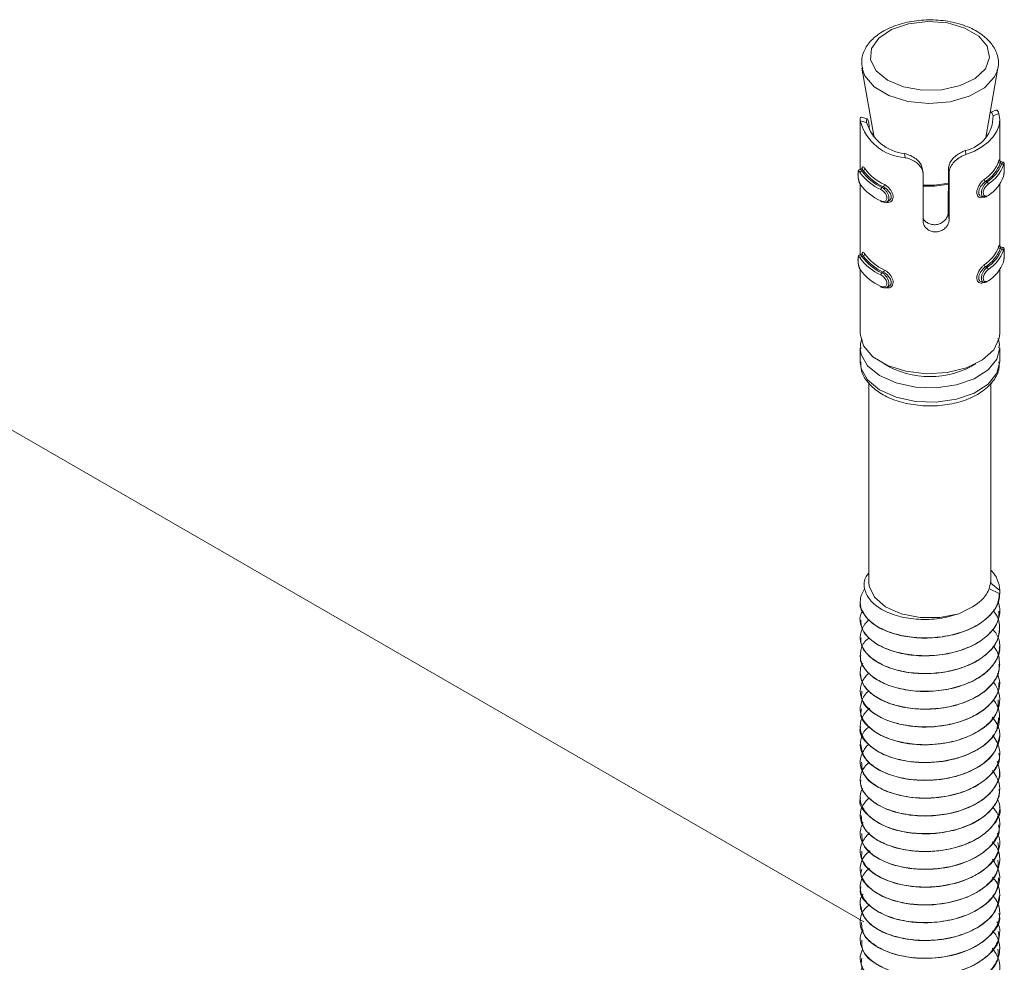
# Model space of a CAD drawing. Header units: millimetres. Extents: x -268 to 358, y -1428 to -19.
# Tile 10 of 34: x -26 to 31, y -895 to -841. Entities that reach past the tile are written whole.
import ezdxf

# ---------------------------------------------------------------- set-up
doc = ezdxf.new("R2010")
doc.units = ezdxf.units.MM

msp = doc.modelspace()

# ---------------------------------------------------------------- linework, layer by layer
at = {"color": 7, "linetype": 'Continuous', "lineweight": 15}
for p, q in [((22.648, -843.879), (23.349, -847.867)), ((29.743, -847.867), (30.444, -843.879)), ((30.444, -843.879), (30.414, -844.013)), ((30.319, -846.298), (30.001, -846.427)), ((22.546, -846.795), (22.546, -849.689)), ((22.945, -846.791), (22.592, -846.696)), ((30.546, -849.196), (30.546, -846.859)), ((23.081, -847.452), (23.062, -847.221)), ((23.296, -847.808), (23.296, -847.565)), ((29.774, -847.689), (29.77, -847.748)), ((22.628, -849.655), (22.519, -849.7)), ((26.15, -849.91), (26.105, -849.622)), ((27.585, -852.195), (27.607, -849.644)), ((30.721, -849.271), (30.603, -849.239)), ((26.152, -852.663), (26.152, -849.973)), ((27.646, -849.895), (27.646, -852.585)), ((22.546, -850.544), (22.546, -854.588)), ((30.546, -854.095), (30.546, -850.545)), ((29.504, -851.253), (29.623, -851.284)), ((29.657, -851.238), (29.656, -851.25)), ((24.047, -851.57), (24.156, -851.526)), ((30.721, -854.17), (30.603, -854.138)), ((22.628, -854.554), (22.519, -854.599)), ((22.546, -855.443), (22.546, -859.107)), ((30.546, -859.107), (30.546, -855.444)), ((24.047, -856.469), (24.156, -856.425)), ((29.504, -856.152), (29.623, -856.184)), ((29.657, -856.137), (29.656, -856.149)), ((22.75, -892.845), (-36.572, -858.599)), ((22.546, -859.923), (22.546, -860.74)), ((22.547, -859.981), (22.546, -859.923)), ((30.546, -860.74), (30.546, -859.923)), ((23.046, -861.959), (23.046, -873.396)), ((30.046, -873.396), (30.046, -861.935)), ((30.046, -873.426), (30.046, -873.254)), ((30.546, -873.839), (30.046, -873.426)), ((30.546, -874.035), (29.918, -873.734)), ((30.546, -873.999), (30.546, -873.804)), ((30.546, -874.035), (30.546, -873.839)), ((30.546, -874.007), (30.546, -873.999)), ((22.546, -874.509), (22.546, -874.517)), ((30.546, -875.027), (30.546, -875.019)), ((22.546, -875.529), (22.546, -875.538)), ((30.546, -876.048), (30.546, -876.04)), ((22.546, -876.55), (22.546, -876.558)), ((30.546, -877.069), (30.546, -877.06)), ((22.546, -877.571), (22.546, -877.579)), ((30.546, -878.089), (30.546, -878.081)), ((22.546, -878.592), (22.546, -878.6)), ((30.546, -879.11), (30.546, -879.102)), ((22.546, -879.612), (22.546, -879.62)), ((30.546, -880.13), (30.546, -880.122)), ((22.546, -880.633), (22.546, -880.641)), ((30.546, -881.151), (30.546, -881.143)), ((22.546, -881.654), (22.546, -881.662)), ((30.546, -882.172), (30.546, -882.164)), ((22.546, -882.674), (22.546, -882.683)), ((30.546, -883.193), (30.546, -883.184)), ((22.546, -883.695), (22.546, -883.703)), ((30.546, -884.214), (30.546, -884.205)), ((22.546, -884.716), (22.546, -884.723)), ((30.546, -885.234), (30.546, -885.226)), ((22.546, -885.736), (22.546, -885.745)), ((30.546, -886.255), (30.546, -886.247)), ((22.546, -886.757), (22.546, -886.765)), ((30.546, -887.275), (30.546, -887.267)), ((22.546, -887.777), (22.546, -887.785)), ((30.546, -888.296), (30.546, -888.288)), ((22.546, -888.798), (22.546, -888.806)), ((22.546, -889.819), (22.546, -889.827)), ((30.546, -889.316), (30.546, -889.309)), ((30.546, -890.337), (30.546, -890.329)), ((22.546, -890.839), (22.546, -890.848)), ((30.546, -891.358), (30.546, -891.35)), ((22.546, -891.86), (22.546, -891.869)), ((30.546, -892.379), (30.546, -892.371)), ((22.546, -892.881), (22.546, -892.889)), ((30.546, -893.399), (30.546, -893.391)), ((22.546, -893.901), (22.546, -893.909)), ((22.546, -894.922), (22.546, -894.93)), ((30.546, -894.42), (30.546, -894.412))]:
    msp.add_line(p, q, dxfattribs=at)
at = {"color": 7, "linetype": 'Continuous', "lineweight": 0}
for p, q in [((22.547, -846.903), (22.911, -847)), ((30.494, -846.489), (30.166, -846.623)), ((28.612, -848.836), (28.576, -848.605)), ((25.126, -849.017), (25.09, -848.786)), ((22.719, -849.75), (22.643, -849.781)), ((27.646, -849.895), (27.607, -849.644)), ((30.574, -849.341), (30.659, -849.363)), ((23.871, -850.694), (23.794, -850.725)), ((29.734, -850.388), (29.819, -850.411)), ((27.646, -852.585), (27.585, -852.195)), ((30.574, -854.24), (30.659, -854.262)), ((22.719, -854.649), (22.643, -854.68)), ((29.734, -855.288), (29.819, -855.31)), ((23.871, -855.593), (23.794, -855.624))]:
    msp.add_line(p, q, dxfattribs=at)
at = {"color": 7, "linetype": 'Continuous', "lineweight": 0, "flags": 128}
for points in [[(29.345, -842.046), (28.553, -841.583), (27.544, -841.294), (26.427, -841.209), (25.322, -841.338), (24.35, -841.668), (23.616, -842.162), (23.2, -842.766), (23.146, -843.416), (23.461, -844.041), (24.11, -844.573), (25.022, -844.954), (26.1, -845.144), (27.227, -845.121), (28.279, -844.888), (29.144, -844.471), (29.727, -843.915), (29.966, -843.279), (29.833, -842.633), (29.345, -842.046)], [(23.342, -844.953), (22.802, -844.317), (22.654, -843.914)], [(30.414, -844.013), (30.254, -844.381), (29.682, -845.007), (28.802, -845.5), (27.702, -845.812), (26.488, -845.912), (25.28, -845.791), (24.196, -845.46), (23.342, -844.953)], [(22.519, -849.704), (22.557, -849.701), (22.62, -849.752), (22.643, -849.781), (22.643, -849.781), (22.643, -849.781)], [(26.152, -850.591), (26.816, -850.599), (27.62, -850.491)], [(27.621, -850.546), (26.815, -850.654), (26.152, -850.646)], [(29.623, -851.282), (29.613, -851.281), (29.536, -851.222), (29.496, -851.117), (29.495, -850.985), (29.528, -850.842), (29.591, -850.696), (29.679, -850.557), (29.784, -850.44), (29.819, -850.411), (29.819, -850.411), (29.819, -850.411)], [(22.519, -854.603), (22.557, -854.601), (22.62, -854.652), (22.643, -854.68), (22.643, -854.68), (22.643, -854.68)], [(29.623, -856.181), (29.613, -856.181), (29.536, -856.121), (29.496, -856.016), (29.495, -855.884), (29.528, -855.742), (29.591, -855.595), (29.679, -855.456), (29.784, -855.34), (29.819, -855.31), (29.819, -855.31), (29.819, -855.31)], [(30.546, -859.933), (30.386, -860.57), (29.885, -861.195), (29.087, -861.707), (28.064, -862.06), (26.905, -862.223), (25.715, -862.182), (24.599, -861.94), (23.655, -861.519), (22.969, -860.957), (22.6, -860.302), (22.547, -859.981)], [(22.546, -860.74), (22.6, -861.119), (22.969, -861.773), (23.655, -862.336), (24.599, -862.757), (25.715, -862.999), (26.905, -863.04), (28.064, -862.876), (29.087, -862.523), (29.885, -862.012), (30.386, -861.387), (30.546, -860.74)]]:
    msp.add_lwpolyline(points, dxfattribs=at)
at = {"color": 7, "linetype": 'Continuous', "lineweight": 15, "flags": 128}
for points in [[(28.612, -848.836), (29.096, -848.638), (29.524, -848.4), (29.887, -848.128), (30.176, -847.829), (30.385, -847.508), (30.509, -847.173), (30.546, -846.831), (30.494, -846.489)], [(30.601, -849.246), (30.599, -849.244), (30.585, -849.299), (30.574, -849.341), (30.574, -849.341), (30.574, -849.341)], [(24.155, -851.522), (24.249, -851.463), (24.313, -851.352), (24.32, -851.222), (24.279, -851.088), (24.197, -850.955), (24.079, -850.83), (23.936, -850.727), (23.871, -850.694), (23.871, -850.694), (23.871, -850.694)], [(23.73, -851.504), (23.731, -851.519), (23.735, -851.532), (23.741, -851.542), (23.749, -851.549), (23.759, -851.552), (23.77, -851.552), (23.782, -851.548), (23.794, -851.541)], [(30.601, -854.145), (30.599, -854.144), (30.585, -854.198), (30.574, -854.24), (30.574, -854.24), (30.574, -854.24)], [(24.155, -856.421), (24.249, -856.363), (24.313, -856.251), (24.32, -856.121), (24.279, -855.987), (24.197, -855.854), (24.079, -855.729), (23.936, -855.627), (23.871, -855.593), (23.871, -855.593), (23.871, -855.593)], [(23.73, -856.403), (23.731, -856.418), (23.735, -856.431), (23.741, -856.441), (23.749, -856.448), (23.759, -856.451), (23.77, -856.451), (23.782, -856.447), (23.794, -856.44)], [(22.546, -859.107), (22.546, -859.131), (22.739, -859.815), (23.276, -860.436), (24.107, -860.937), (25.159, -861.273), (26.337, -861.413), (27.533, -861.344), (28.64, -861.074), (29.558, -860.626), (30.204, -860.041), (30.52, -859.372), (30.546, -859.107)], [(28.193, -875.179), (27.117, -875.39), (25.981, -875.39), (24.904, -875.181), (24.001, -874.783), (23.365, -874.239), (23.065, -873.607), (23.046, -873.396)]]:
    msp.add_lwpolyline(points, dxfattribs=at)
at = {"color": 7, "linetype": 'Continuous', "lineweight": 15}
for centre, radius, start, end in [((25.286, -846.192), 2.83, 194.5523, 266.7614), ((28.183, -846.661), 1.983, 281.4274, 1.1072), ((25.371, -846.222), 2.58, 197.5682, 263.7454), ((25.088, -848.035), 2.924, 215.9051, 245.4086), ((25.123, -847.974), 2.853, 215.905, 245.4087), ((28.498, -848.502), 2.114, 303.2121, 339.3222), ((28.547, -848.575), 2.167, 303.2124, 339.322), ((28.717, -848.667), 2.063, 302.2676, 340.2669), ((28.766, -848.741), 2.116, 302.2676, 340.2671), ((24.882, -848.241), 2.852, 215.1261, 246.1877), ((24.917, -848.181), 2.781, 215.1261, 246.1875), ((28.766, -849.394), 2.116, 302.2676, 340.2671), ((24.882, -848.895), 2.852, 215.1261, 246.1877), ((28.498, -853.401), 2.114, 303.2121, 339.3222), ((28.547, -853.475), 2.167, 303.2124, 339.322), ((28.717, -853.566), 2.063, 302.2676, 340.2669), ((24.882, -853.141), 2.852, 215.1261, 246.1877), ((24.917, -853.08), 2.781, 215.1261, 246.1875), ((25.088, -852.934), 2.924, 215.9051, 245.4086), ((25.123, -852.874), 2.853, 215.905, 245.4087), ((28.766, -853.64), 2.116, 302.2676, 340.2671), ((28.766, -854.293), 2.116, 302.2676, 340.2671), ((24.882, -853.794), 2.852, 215.1261, 246.1877), ((28.894, -873.87), 1.652, 1.1059, 45.783)]:
    msp.add_arc(centre, radius, start, end, dxfattribs=at)
at = {"color": 7, "linetype": 'Continuous', "lineweight": 0}
for centre, radius, start, end in [((22.698, -849.636), 0.116, 280.8108, 354.478), ((30.579, -849.237), 0.104, 186.2627, 267.2561), ((30.655, -849.466), 0.103, 6.3009, 87.8061), ((22.663, -849.894), 0.115, 100.2191, 174.4033), ((29.797, -850.262), 0.141, 183.3875, 243.401), ((23.897, -850.856), 0.167, 127.9045, 178.0086), ((23.771, -850.562), 0.165, 307.0975, 357.9242), ((29.753, -850.538), 0.143, 3.2949, 62.6791), ((30.579, -854.136), 0.104, 186.2641, 267.251), ((30.655, -854.365), 0.103, 6.2933, 87.8137), ((22.663, -854.793), 0.115, 100.212, 174.4104), ((22.698, -854.535), 0.116, 280.8156, 354.4766), ((29.797, -855.161), 0.141, 183.389, 243.3968), ((29.753, -855.437), 0.143, 3.2888, 62.6851), ((23.897, -855.756), 0.167, 127.8992, 178.0139), ((23.771, -855.461), 0.165, 307.1013, 357.9228), ((26.546, -856.466), 5.11, 238.8923, 301.1077)]:
    msp.add_arc(centre, radius, start, end, dxfattribs=at)
at = {"color": 7, "linetype": 'Continuous', "lineweight": 15}
for points, knots in [([(29.662, -842.068), (29.531, -841.97), (29.157, -841.693), (28.37, -841.356), (27.308, -841.128), (26.181, -841.094), (25.081, -841.254), (24.092, -841.602), (23.316, -842.105), (22.817, -842.721), (22.58, -843.353), (22.658, -843.751), (22.69, -843.92)], [0, 0, 0, 0, 0.059933, 0.170789, 0.282037, 0.393038, 0.504247, 0.616247, 0.729833, 0.8319, 0.928633, 1, 1, 1, 1]), ([(30.383, -844.041), (30.404, -843.995), (30.527, -843.717), (30.45, -843.156), (30.159, -842.53), (29.814, -842.209), (29.662, -842.068)], [0, 0, 0, 0, 0.068181, 0.411406, 0.740966, 1, 1, 1, 1]), ([(30.324, -846.309), (30.334, -846.301), (30.372, -846.274), (30.439, -846.335), (30.477, -846.44), (30.494, -846.489)], [0, 0, 0, 0, 0.169744, 0.610498, 1, 1, 1, 1]), ([(22.547, -846.903), (22.546, -846.867), (22.546, -846.76), (22.565, -846.679), (22.585, -846.703), (22.589, -846.708)], [0, 0, 0, 0, 0.296609, 0.867824, 1, 1, 1, 1]), ([(23.062, -847.221), (23.053, -847.136), (23.033, -846.966), (22.981, -846.817), (22.931, -846.773), (22.9, -846.833), (22.907, -846.944), (22.911, -847)], [0, 0, 0, 0, 0.201316, 0.402866, 0.601709, 0.799283, 1, 1, 1, 1]), ([(30.166, -846.623), (30.148, -846.564), (30.113, -846.447), (30.042, -846.394), (30.006, -846.428), (30.003, -846.432)], [0, 0, 0, 0, 0.474533, 0.951234, 1, 1, 1, 1]), ([(27.607, -849.644), (27.617, -849.558), (27.639, -849.386), (27.799, -849.13), (28.027, -848.906), (28.301, -848.723), (28.484, -848.645), (28.576, -848.605)], [0, 0, 0, 0, 0.201316, 0.402866, 0.60171, 0.799284, 1, 1, 1, 1]), ([(25.09, -848.786), (25.177, -848.811), (25.381, -848.87), (25.686, -849.026), (25.934, -849.244), (26.072, -849.449), (26.088, -849.578), (26.094, -849.624)], [0, 0, 0, 0, 0.187834, 0.442185, 0.667949, 0.88232, 1, 1, 1, 1]), ([(26.152, -849.973), (26.146, -849.908), (26.133, -849.753), (26.007, -849.516), (25.782, -849.295), (25.49, -849.126), (25.261, -849.048), (25.141, -849.021), (25.126, -849.017)], [0, 0, 0, 0, 0.147078, 0.351355, 0.555297, 0.760037, 0.971375, 1, 1, 1, 1]), ([(28.612, -848.836), (28.505, -848.879), (28.291, -848.967), (27.992, -849.185), (27.771, -849.444), (27.661, -849.69), (27.65, -849.838), (27.646, -849.895)], [0, 0, 0, 0, 0.227113, 0.454905, 0.667249, 0.872122, 1, 1, 1, 1]), ([(30.476, -849.248), (30.482, -849.231), (30.5, -849.177), (30.522, -849.132), (30.536, -849.135), (30.54, -849.188), (30.542, -849.213)], [0, 0, 0, 0, 0.136796, 0.440015, 0.728169, 1, 1, 1, 1]), ([(30.59, -849.233), (30.583, -849.23), (30.565, -849.223), (30.549, -849.203), (30.541, -849.187), (30.538, -849.178), (30.538, -849.178), (30.54, -849.188), (30.541, -849.208), (30.541, -849.217)], [0, 0, 0, 0, 0.094002, 0.212521, 0.317782, 0.425352, 0.57, 0.797224, 1, 1, 1, 1]), ([(22.516, -849.701), (22.5, -849.711), (22.469, -849.731), (22.441, -849.779), (22.422, -849.849), (22.416, -849.959), (22.425, -850.118), (22.451, -850.284), (22.493, -850.44), (22.537, -850.54), (22.564, -850.577), (22.568, -850.583)], [0, 0, 0, 0, 0.064054, 0.125799, 0.21906, 0.378518, 0.516769, 0.661372, 0.81536, 0.969511, 1, 1, 1, 1]), ([(22.654, -849.638), (22.655, -849.637), (22.657, -849.635), (22.638, -849.646), (22.626, -849.654)], [0, 0, 0, 0, 0.320624, 1, 1, 1, 1]), ([(22.719, -849.75), (22.719, -849.75), (22.703, -849.72), (22.669, -849.673), (22.64, -849.643), (22.631, -849.657), (22.63, -849.659)], [0, 0, 0, 0, 0.0001624, 0.4380768, 0.9252888, 1, 1, 1, 1]), ([(22.649, -849.64), (22.652, -849.622), (22.659, -849.563), (22.692, -849.536), (22.744, -849.555), (22.791, -849.618), (22.813, -849.647)], [0, 0, 0, 0, 0.130681, 0.434963, 0.732929, 1, 1, 1, 1]), ([(30.754, -850.121), (30.759, -850.107), (30.776, -850.057), (30.792, -849.933), (30.804, -849.773), (30.809, -849.618), (30.81, -849.486), (30.807, -849.403), (30.802, -849.362), (30.791, -849.327), (30.77, -849.298), (30.745, -849.277), (30.726, -849.274), (30.721, -849.272)], [0, 0, 0, 0, 0.064649, 0.22914, 0.374786, 0.506547, 0.644694, 0.780825, 0.866755, 0.907769, 0.946233, 0.98385, 1, 1, 1, 1]), ([(30.758, -850.108), (30.76, -850.099), (30.771, -850.06), (30.787, -849.972), (30.8, -849.842), (30.807, -849.709), (30.81, -849.583), (30.809, -849.474), (30.806, -849.397), (30.797, -849.366), (30.782, -849.382), (30.766, -849.431), (30.758, -849.455)], [0, 0, 0, 0, 0.0372815, 0.1498236, 0.2562797, 0.356424, 0.4534468, 0.5532076, 0.6599966, 0.7724192, 0.8859169, 1, 1, 1, 1]), ([(23.794, -850.725), (23.794, -850.725), (23.839, -850.747), (23.927, -850.811), (24.048, -850.943), (24.14, -851.097), (24.189, -851.252), (24.191, -851.389), (24.15, -851.496), (24.073, -851.568), (23.965, -851.595), (23.866, -851.576), (23.809, -851.549), (23.794, -851.541), (23.794, -851.541)], [0, 0, 0, 0, 0.000038, 0.112216, 0.224488, 0.337098, 0.445586, 0.547545, 0.646168, 0.74679, 0.852427, 0.963252, 0.999962, 1, 1, 1, 1]), ([(29.734, -850.388), (29.734, -850.388), (29.698, -850.412), (29.618, -850.475), (29.501, -850.604), (29.401, -850.759), (29.343, -850.919), (29.337, -851.059), (29.375, -851.168), (29.451, -851.24), (29.556, -851.269), (29.656, -851.249), (29.716, -851.217), (29.734, -851.205), (29.734, -851.205)], [0, 0, 0, 0, 0.0000368, 0.1011307, 0.213606, 0.3271347, 0.4358747, 0.5361929, 0.6320759, 0.7307934, 0.8368559, 0.9493083, 0.9999632, 1, 1, 1, 1]), ([(29.819, -851.228), (29.819, -851.228), (29.782, -851.255), (29.713, -851.294), (29.652, -851.286), (29.623, -851.282)], [0, 0, 0, 0, 0.000172, 0.527754, 1, 1, 1, 1]), ([(26.152, -852.496), (26.18, -852.546), (26.244, -852.657), (26.426, -852.787), (26.659, -852.867), (26.914, -852.871), (27.158, -852.798), (27.366, -852.659), (27.516, -852.475), (27.578, -852.312), (27.583, -852.221), (27.585, -852.195)], [0, 0, 0, 0, 0.098041, 0.219027, 0.341872, 0.464227, 0.585345, 0.706989, 0.829892, 0.951973, 1, 1, 1, 1]), ([(27.646, -852.585), (27.643, -852.629), (27.634, -852.741), (27.551, -852.924), (27.389, -853.104), (27.17, -853.232), (26.92, -853.29), (26.668, -853.267), (26.443, -853.171), (26.268, -853.015), (26.168, -852.834), (26.157, -852.714), (26.152, -852.663)], [0, 0, 0, 0, 0.067543, 0.172851, 0.279382, 0.387325, 0.494685, 0.600407, 0.705956, 0.81303, 0.921039, 1, 1, 1, 1]), ([(30.476, -854.147), (30.482, -854.131), (30.5, -854.077), (30.522, -854.031), (30.536, -854.034), (30.54, -854.087), (30.542, -854.113)], [0, 0, 0, 0, 0.1367966, 0.4400195, 0.7281682, 1, 1, 1, 1]), ([(30.59, -854.132), (30.583, -854.129), (30.565, -854.122), (30.549, -854.102), (30.541, -854.086), (30.538, -854.077), (30.538, -854.077), (30.54, -854.087), (30.541, -854.107), (30.541, -854.116)], [0, 0, 0, 0, 0.094001, 0.21252, 0.317783, 0.425352, 0.569986, 0.797226, 1, 1, 1, 1]), ([(30.754, -855.02), (30.759, -855.006), (30.776, -854.956), (30.792, -854.832), (30.804, -854.672), (30.809, -854.517), (30.81, -854.385), (30.807, -854.303), (30.802, -854.261), (30.791, -854.226), (30.77, -854.197), (30.745, -854.176), (30.726, -854.173), (30.721, -854.172)], [0, 0, 0, 0, 0.064649, 0.22914, 0.374783, 0.50655, 0.64469, 0.780829, 0.866753, 0.907773, 0.946237, 0.983849, 1, 1, 1, 1]), ([(30.758, -855.007), (30.76, -854.998), (30.771, -854.959), (30.787, -854.871), (30.8, -854.741), (30.807, -854.608), (30.81, -854.482), (30.809, -854.373), (30.806, -854.296), (30.797, -854.265), (30.782, -854.281), (30.766, -854.33), (30.758, -854.354)], [0, 0, 0, 0, 0.037282, 0.149824, 0.256281, 0.356425, 0.453449, 0.55321, 0.659994, 0.772417, 0.885917, 1, 1, 1, 1]), ([(22.516, -854.6), (22.5, -854.61), (22.469, -854.63), (22.441, -854.679), (22.422, -854.748), (22.416, -854.859), (22.425, -855.017), (22.451, -855.183), (22.493, -855.339), (22.537, -855.439), (22.564, -855.476), (22.568, -855.483)], [0, 0, 0, 0, 0.06405, 0.125794, 0.219055, 0.378515, 0.516766, 0.661369, 0.815361, 0.969511, 1, 1, 1, 1]), ([(22.654, -854.537), (22.655, -854.536), (22.657, -854.534), (22.638, -854.545), (22.626, -854.553)], [0, 0, 0, 0, 0.320595, 1, 1, 1, 1]), ([(22.719, -854.649), (22.719, -854.649), (22.703, -854.619), (22.669, -854.573), (22.64, -854.542), (22.631, -854.556), (22.63, -854.558)], [0, 0, 0, 0, 0.0001624, 0.4380768, 0.9252888, 1, 1, 1, 1]), ([(22.649, -854.539), (22.652, -854.521), (22.659, -854.462), (22.692, -854.435), (22.744, -854.454), (22.791, -854.517), (22.813, -854.546)], [0, 0, 0, 0, 0.130672, 0.434962, 0.732928, 1, 1, 1, 1]), ([(29.734, -855.288), (29.734, -855.288), (29.698, -855.311), (29.618, -855.374), (29.501, -855.503), (29.401, -855.659), (29.343, -855.818), (29.337, -855.958), (29.375, -856.067), (29.451, -856.14), (29.556, -856.169), (29.656, -856.148), (29.716, -856.116), (29.734, -856.104), (29.734, -856.104)], [0, 0, 0, 0, 0.000037, 0.101131, 0.213606, 0.327131, 0.435871, 0.53619, 0.632077, 0.730791, 0.836856, 0.949308, 0.999963, 1, 1, 1, 1]), ([(23.794, -855.624), (23.794, -855.624), (23.839, -855.647), (23.927, -855.711), (24.048, -855.842), (24.14, -855.996), (24.189, -856.151), (24.191, -856.288), (24.15, -856.395), (24.073, -856.467), (23.965, -856.494), (23.866, -856.475), (23.809, -856.448), (23.794, -856.44), (23.794, -856.44)], [0, 0, 0, 0, 0.0000376, 0.1122159, 0.2244861, 0.3370996, 0.445584, 0.5475424, 0.6461664, 0.7467881, 0.8524259, 0.9632519, 0.9999624, 1, 1, 1, 1]), ([(29.819, -856.127), (29.819, -856.127), (29.782, -856.154), (29.713, -856.193), (29.652, -856.185), (29.623, -856.181)], [0, 0, 0, 0, 0.000172, 0.527754, 1, 1, 1, 1]), ([(22.657, -859.422), (22.617, -859.507), (22.531, -859.691), (22.568, -859.888), (22.588, -859.995)], [0, 0, 0, 0, 0.4576576, 1, 1, 1, 1]), ([(30.503, -859.936), (30.522, -859.804), (30.55, -859.616), (30.461, -859.447), (30.434, -859.396)], [0, 0, 0, 0, 0.6977337, 1, 1, 1, 1]), ([(22.582, -860.726), (22.582, -860.898), (22.582, -861.311), (22.941, -861.913), (23.547, -862.475), (24.397, -862.915), (25.429, -863.197), (26.557, -863.293), (27.686, -863.193), (28.728, -862.904), (29.615, -862.435), (30.217, -861.83), (30.535, -861.23), (30.511, -860.865), (30.503, -860.737)], [0, 0, 0, 0, 0.058969, 0.141821, 0.227041, 0.317263, 0.409459, 0.501476, 0.593497, 0.685997, 0.779559, 0.874569, 0.955751, 1, 1, 1, 1]), ([(28.193, -875.179), (27.83, -875.286), (27.103, -875.502), (25.882, -875.537), (24.725, -875.356), (23.742, -874.963), (23.044, -874.394), (22.744, -873.731), (22.758, -873.18), (22.992, -872.911), (23.046, -872.849)], [0, 0, 0, 0, 0.13379, 0.26758, 0.401381, 0.538916, 0.676401, 0.816391, 0.957659, 1, 1, 1, 1]), ([(28.193, -875.179), (28.633, -874.972), (29.364, -874.627), (29.936, -873.907), (30.009, -873.47), (30.046, -873.254)], [0, 0, 0, 0, 0.4312198, 0.7186636, 1, 1, 1, 1]), ([(22.554, -874.518), (22.551, -874.527), (22.491, -874.753), (22.713, -875.199), (23.238, -875.781), (24.103, -876.24), (25.179, -876.523), (26.385, -876.612), (27.603, -876.483), (28.724, -876.147), (29.655, -875.634), (30.273, -874.98), (30.564, -874.412), (30.517, -874.087), (30.506, -874.008)], [0, 0, 0, 0, 0.004248, 0.101735, 0.197786, 0.29402, 0.391458, 0.486732, 0.583997, 0.680634, 0.776314, 0.873867, 0.969342, 1, 1, 1, 1]), ([(30.546, -874.035), (30.511, -874.271), (30.473, -874.534), (30.314, -874.831), (30.175, -875.058), (29.824, -875.464), (29.194, -875.9), (28.581, -876.163), (28.236, -876.275), (27.77, -876.413), (26.967, -876.567), (25.816, -876.584), (24.702, -876.415), (23.741, -876.073), (23.166, -875.678), (22.821, -875.311), (22.578, -874.915), (22.499, -874.358), (22.666, -873.946), (22.803, -873.752), (22.805, -873.749), (22.807, -873.747), (22.808, -873.745)], [0, 0, 0, 0, 0.082175, 0.091561, 0.108725, 0.166295, 0.249847, 0.306914, 0.323613, 0.332395, 0.41655, 0.499406, 0.577264, 0.666541, 0.748775, 0.777256, 0.832733, 0.91573, 0.998721, 0.998918, 0.999273, 1, 1, 1, 1]), ([(30.433, -874.477), (30.455, -874.524), (30.58, -874.803), (30.559, -875.341), (30.254, -876.039), (29.623, -876.661), (28.736, -877.152), (27.793, -877.44), (27.024, -877.556), (26.252, -877.606), (25.682, -877.575), (25.202, -877.505), (24.837, -877.441), (24.186, -877.269), (23.495, -876.943), (23.088, -876.617), (22.92, -876.434), (22.716, -876.186), (22.53, -875.762), (22.504, -875.285), (22.665, -875.052), (22.693, -875.012)], [0, 0, 0, 0, 0.0166433, 0.0972303, 0.1770522, 0.258487, 0.3383101, 0.4188956, 0.4709736, 0.500376, 0.5798497, 0.588983, 0.6055994, 0.6611989, 0.7420115, 0.7976964, 0.8137198, 0.8218362, 0.9032531, 0.983311, 1, 1, 1, 1]), ([(30.183, -875.016), (30.192, -875.025), (30.449, -875.304), (30.597, -875.882), (30.478, -876.657), (30.028, -877.326), (29.283, -877.908), (28.303, -878.331), (27.181, -878.581), (26.032, -878.639), (24.899, -878.501), (23.906, -878.189), (23.134, -877.723), (22.705, -877.22), (22.56, -876.809), (22.529, -876.395), (22.618, -876.088), (22.776, -875.831), (22.869, -875.693), (22.987, -875.588), (23.063, -875.519)], [0, 0, 0, 0, 0.003295, 0.095145, 0.166625, 0.235641, 0.307267, 0.382873, 0.450042, 0.521488, 0.59224, 0.664429, 0.735197, 0.806625, 0.852931, 0.878858, 0.94931, 0.957455, 0.972201, 1, 1, 1, 1]), ([(22.578, -875.536), (22.587, -875.706), (22.607, -876.093), (23.068, -876.652), (23.841, -877.152), (24.87, -877.486), (26.051, -877.63), (27.278, -877.56), (28.435, -877.277), (29.427, -876.81), (30.137, -876.188), (30.521, -875.568), (30.507, -875.173), (30.502, -875.026)], [0, 0, 0, 0, 0.075319, 0.172175, 0.267647, 0.365184, 0.460824, 0.557467, 0.6547, 0.74996, 0.847388, 0.943574, 1, 1, 1, 1]), ([(30.155, -876.06), (30.266, -876.209), (30.539, -876.577), (30.584, -877.231), (30.428, -877.702), (30.292, -877.927), (30.289, -877.932), (30.28, -877.948), (30.243, -878.006), (30.092, -878.225), (29.702, -878.629), (28.936, -879.105), (27.896, -879.468), (27.109, -879.591), (26.681, -879.618), (26.567, -879.625), (26.198, -879.637), (25.466, -879.607), (24.487, -879.419), (23.572, -879.043), (23.106, -878.683), (22.89, -878.441), (22.738, -878.249), (22.539, -877.865), (22.536, -877.302), (22.724, -876.824), (22.998, -876.609), (23.058, -876.561)], [0, 0, 0, 0, 0.0486, 0.120006, 0.191408, 0.191602, 0.191931, 0.19299, 0.196714, 0.210587, 0.263937, 0.335413, 0.40661, 0.479038, 0.481612, 0.485989, 0.500156, 0.550057, 0.621929, 0.693381, 0.764827, 0.772128, 0.786652, 0.83729, 0.908994, 0.979986, 1, 1, 1, 1]), ([(22.592, -876.558), (22.583, -876.668), (22.557, -876.996), (22.913, -877.516), (23.6, -878.052), (24.572, -878.434), (25.722, -878.631), (26.948, -878.621), (28.133, -878.394), (29.18, -877.975), (29.976, -877.39), (30.47, -876.723), (30.507, -876.259), (30.525, -876.047)], [0, 0, 0, 0, 0.048736, 0.146103, 0.241349, 0.338673, 0.435153, 0.530943, 0.628466, 0.72385, 0.820843, 0.917809, 1, 1, 1, 1]), ([(22.578, -877.58), (22.568, -877.63), (22.516, -877.898), (22.784, -878.374), (23.378, -878.94), (24.288, -879.369), (25.397, -879.617), (26.614, -879.667), (27.822, -879.497), (28.913, -879.127), (29.799, -878.583), (30.349, -877.91), (30.589, -877.381), (30.532, -877.103), (30.525, -877.07)], [0, 0, 0, 0, 0.022228, 0.119791, 0.215348, 0.312145, 0.409315, 0.504631, 0.602125, 0.698168, 0.794419, 0.891857, 0.987134, 1, 1, 1, 1]), ([(30.161, -877.04), (30.181, -877.06), (30.412, -877.292), (30.56, -877.808), (30.541, -878.531), (30.194, -879.159), (29.78, -879.556), (29.531, -879.737), (29.456, -879.788), (29.17, -879.979), (28.746, -880.188), (28.057, -880.42), (27.314, -880.595), (26.658, -880.652), (26.266, -880.651), (26.251, -880.651), (26.202, -880.651), (26.017, -880.648), (25.653, -880.629), (25.294, -880.583), (25.005, -880.531), (24.647, -880.456), (24.012, -880.264), (23.271, -879.871), (22.721, -879.316), (22.562, -878.883), (22.545, -878.611), (22.553, -878.406), (22.566, -878.2), (22.679, -878.056), (22.689, -878.043)], [0, 0, 0, 0, 0.007378, 0.085728, 0.159569, 0.236624, 0.291835, 0.306812, 0.311132, 0.313339, 0.388161, 0.414295, 0.464522, 0.540733, 0.541022, 0.541583, 0.543523, 0.550674, 0.578049, 0.61575, 0.623528, 0.63892, 0.69246, 0.768053, 0.843331, 0.919921, 0.927526, 0.942592, 0.995028, 1, 1, 1, 1]), ([(22.553, -878.599), (22.584, -878.809), (22.645, -879.235), (23.189, -879.818), (24.017, -880.29), (25.081, -880.589), (26.279, -880.696), (27.501, -880.585), (28.635, -880.266), (29.585, -879.767), (30.233, -879.122), (30.551, -878.538), (30.513, -878.19), (30.502, -878.09)], [0, 0, 0, 0, 0.093436, 0.18977, 0.28571, 0.383213, 0.478544, 0.575646, 0.672504, 0.767994, 0.865542, 0.961184, 1, 1, 1, 1]), ([(30.415, -878.615), (30.475, -878.792), (30.611, -879.187), (30.404, -879.87), (29.894, -880.528), (29.075, -881.072), (28.115, -881.45), (26.987, -881.668), (25.841, -881.689), (24.868, -881.545), (24.201, -881.341), (23.592, -881.072), (23.176, -880.789), (22.828, -880.423), (22.582, -880.028), (22.498, -879.472), (22.662, -879.058), (22.799, -878.861), (22.81, -878.846), (22.846, -878.796), (22.917, -878.7), (23.011, -878.625), (23.063, -878.582)], [0, 0, 0, 0, 0.0566233, 0.1264579, 0.2157613, 0.2825094, 0.3558382, 0.4322164, 0.5072661, 0.5769799, 0.6299139, 0.6593451, 0.7339947, 0.7601424, 0.8101696, 0.885505, 0.9608344, 0.9614378, 0.9625993, 0.9665965, 0.9812856, 1, 1, 1, 1]), ([(30.19, -879.108), (30.228, -879.161), (30.368, -879.354), (30.546, -879.795), (30.573, -880.431), (30.259, -881.132), (29.636, -881.755), (28.751, -882.249), (27.808, -882.54), (27.04, -882.658), (26.267, -882.709), (25.699, -882.68), (25.218, -882.61), (24.852, -882.547), (24.2, -882.378), (23.421, -882.014), (22.811, -881.479), (22.51, -880.871), (22.569, -880.244), (22.791, -879.809), (23.032, -879.62), (23.057, -879.599)], [0, 0, 0, 0, 0.017254, 0.062903, 0.134417, 0.20519, 0.277422, 0.348255, 0.419699, 0.466477, 0.491984, 0.562482, 0.57078, 0.585581, 0.63462, 0.706329, 0.776955, 0.849166, 0.920215, 0.991424, 1, 1, 1, 1]), ([(22.648, -879.621), (22.626, -879.771), (22.557, -880.245), (23.316, -880.988), (24.732, -881.587), (26.564, -881.757), (28.176, -881.467), (29.35, -880.94), (30.089, -880.329), (30.506, -879.693), (30.506, -879.276), (30.506, -879.109)], [0, 0, 0, 0, 0.066738, 0.210927, 0.356169, 0.499612, 0.645319, 0.740865, 0.8385, 0.935273, 1, 1, 1, 1]), ([(30.163, -880.113), (30.196, -880.149), (30.456, -880.431), (30.589, -880.998), (30.506, -881.593), (30.287, -882.042), (29.957, -882.483), (29.312, -882.99), (28.547, -883.33), (27.837, -883.539), (27.082, -883.688), (26.051, -883.743), (24.916, -883.608), (23.921, -883.299), (23.144, -882.834), (22.71, -882.331), (22.562, -881.92), (22.528, -881.507), (22.614, -881.201), (22.77, -880.943), (22.873, -880.79), (23.004, -880.673), (23.094, -880.591)], [0, 0, 0, 0, 0.012118, 0.095812, 0.163113, 0.189543, 0.23449, 0.306055, 0.376109, 0.402673, 0.447918, 0.518999, 0.58933, 0.661116, 0.731519, 0.802514, 0.84916, 0.874357, 0.944422, 0.952718, 0.967443, 1, 1, 1, 1]), ([(22.628, -880.645), (22.604, -880.735), (22.494, -881.147), (23.127, -881.862), (24.431, -882.529), (26.222, -882.782), (28.069, -882.546), (29.583, -881.863), (30.473, -880.975), (30.457, -880.362), (30.451, -880.127)], [0, 0, 0, 0, 0.040178, 0.185495, 0.330141, 0.474245, 0.620025, 0.763653, 0.909526, 1, 1, 1, 1]), ([(22.581, -881.665), (22.57, -881.696), (22.438, -882.045), (22.965, -882.729), (24.142, -883.457), (25.885, -883.792), (27.746, -883.645), (29.349, -883.037), (30.396, -882.131), (30.457, -881.449), (30.484, -881.146)], [0, 0, 0, 0, 0.013816, 0.159667, 0.303621, 0.448462, 0.593553, 0.737388, 0.883304, 1, 1, 1, 1]), ([(30.123, -881.114), (30.245, -881.275), (30.531, -881.655), (30.587, -882.322), (30.433, -882.795), (30.296, -883.024), (30.285, -883.042), (30.248, -883.101), (30.099, -883.32), (29.713, -883.724), (28.951, -884.201), (27.914, -884.567), (27.099, -884.696), (26.588, -884.727), (26.205, -884.74), (25.478, -884.711), (24.503, -884.527), (23.585, -884.153), (23.114, -883.794), (22.896, -883.551), (22.743, -883.359), (22.542, -882.977), (22.532, -882.415), (22.726, -881.926), (23.013, -881.7), (23.086, -881.643)], [0, 0, 0, 0, 0.052283, 0.1231, 0.193912, 0.194528, 0.195661, 0.199483, 0.213341, 0.265828, 0.336746, 0.407313, 0.479141, 0.48697, 0.501333, 0.549596, 0.620838, 0.691702, 0.76256, 0.77013, 0.78464, 0.834404, 0.905544, 0.975917, 1, 1, 1, 1]), ([(30.16, -882.149), (30.311, -882.399), (30.598, -882.876), (30.535, -883.595), (30.189, -884.293), (29.523, -884.904), (28.526, -885.401), (27.392, -885.702), (26.283, -885.779), (25.176, -885.695), (24.166, -885.447), (23.323, -885.004), (22.736, -884.448), (22.491, -883.834), (22.582, -883.299), (22.789, -882.959), (22.899, -882.778), (23.016, -882.7), (23.038, -882.686)], [0, 0, 0, 0, 0.078944, 0.150011, 0.210971, 0.296438, 0.362972, 0.442309, 0.517321, 0.5651, 0.650107, 0.722347, 0.783469, 0.869457, 0.935743, 0.965014, 0.993625, 1, 1, 1, 1]), ([(22.577, -882.679), (22.633, -882.98), (22.749, -883.605), (23.899, -884.373), (25.545, -884.785), (27.418, -884.729), (29.094, -884.199), (30.309, -883.286), (30.466, -882.541), (30.544, -882.172)], [0, 0, 0, 0, 0.133847, 0.277464, 0.423077, 0.567311, 0.711709, 0.857182, 1, 1, 1, 1]), ([(30.407, -883.636), (30.477, -883.86), (30.599, -884.252), (30.428, -884.892), (29.997, -885.54), (29.19, -886.125), (28.133, -886.55), (26.998, -886.772), (25.836, -886.79), (24.698, -886.625), (23.773, -886.291), (23.077, -885.824), (22.61, -885.268), (22.495, -884.615), (22.677, -884.046), (22.981, -883.783), (23.087, -883.69)], [0, 0, 0, 0, 0.070774, 0.1238983, 0.2015046, 0.286996, 0.3573982, 0.4398286, 0.5105485, 0.5802937, 0.6690571, 0.7263202, 0.7973234, 0.8875355, 0.9603729, 1, 1, 1, 1]), ([(22.626, -883.698), (22.638, -883.941), (22.666, -884.508), (23.652, -885.275), (25.217, -885.763), (27.079, -885.797), (28.841, -885.346), (30.066, -884.494), (30.632, -883.691), (30.506, -883.261), (30.487, -883.198)], [0, 0, 0, 0, 0.10759, 0.251273, 0.397227, 0.540988, 0.686284, 0.83093, 0.975016, 1, 1, 1, 1]), ([(30.137, -884.168), (30.291, -884.408), (30.57, -884.844), (30.555, -885.526), (30.283, -886.208), (29.668, -886.842), (28.819, -887.311), (27.79, -887.661), (26.594, -887.834), (25.348, -887.763), (24.3, -887.524), (23.475, -887.147), (22.827, -886.609), (22.523, -886.003), (22.521, -885.493), (22.663, -885.251), (22.693, -885.2)], [0, 0, 0, 0, 0.080756, 0.146547, 0.212494, 0.302737, 0.373584, 0.430203, 0.527905, 0.605685, 0.674325, 0.752833, 0.818972, 0.906856, 0.980654, 1, 1, 1, 1]), ([(22.586, -884.725), (22.575, -884.796), (22.53, -885.087), (22.828, -885.58), (23.458, -886.135), (24.391, -886.547), (25.516, -886.777), (26.738, -886.804), (27.938, -886.613), (29.012, -886.225), (29.873, -885.665), (30.385, -884.982), (30.602, -884.474), (30.542, -884.222), (30.54, -884.214)], [0, 0, 0, 0, 0.0320015, 0.1295326, 0.2249152, 0.3219461, 0.4188999, 0.5143323, 0.6118775, 0.7076189, 0.8041821, 0.9014855, 0.9967493, 1, 1, 1, 1]), ([(22.561, -885.746), (22.556, -885.759), (22.421, -886.089), (22.92, -886.761), (23.931, -887.428), (25.198, -887.754), (26.402, -887.839), (27.621, -887.706), (28.739, -887.368), (29.666, -886.852), (30.279, -886.197), (30.566, -885.632), (30.518, -885.311), (30.507, -885.235)], [0, 0, 0, 0, 0.005599, 0.151062, 0.294422, 0.391988, 0.487397, 0.584829, 0.681567, 0.777424, 0.875117, 0.970709, 1, 1, 1, 1]), ([(30.403, -885.777), (30.459, -885.891), (30.628, -886.24), (30.476, -886.814), (30.073, -887.492), (29.363, -888.067), (28.344, -888.526), (27.273, -888.774), (26.107, -888.844), (24.987, -888.73), (23.94, -888.413), (23.185, -887.963), (22.665, -887.395), (22.49, -886.778), (22.628, -886.174), (22.938, -885.871), (23.072, -885.74)], [0, 0, 0, 0, 0.037493, 0.11447, 0.178711, 0.265629, 0.335998, 0.420383, 0.482426, 0.563005, 0.642848, 0.719473, 0.78378, 0.873111, 0.94527, 1, 1, 1, 1]), ([(30.156, -886.268), (30.263, -886.409), (30.535, -886.77), (30.584, -887.394), (30.373, -888.101), (29.825, -888.754), (28.993, -889.281), (28.282, -889.541), (27.78, -889.669), (27.355, -889.759), (26.615, -889.851), (25.829, -889.839), (25.128, -889.746), (24.418, -889.593), (23.637, -889.284), (22.937, -888.768), (22.55, -888.174), (22.526, -887.634), (22.634, -887.304), (22.704, -887.183), (22.719, -887.158)], [0, 0, 0, 0, 0.048656, 0.124326, 0.191822, 0.275059, 0.350319, 0.418467, 0.4317, 0.454704, 0.504685, 0.576661, 0.60668, 0.647151, 0.728253, 0.796276, 0.87877, 0.954091, 0.990186, 1, 1, 1, 1]), ([(22.596, -886.76), (22.636, -887.044), (22.722, -887.651), (23.819, -888.42), (25.442, -888.856), (27.307, -888.829), (29.035, -888.322), (30.167, -887.431), (30.667, -886.656), (30.533, -886.276), (30.526, -886.257)], [0, 0, 0, 0, 0.1256274, 0.2692276, 0.4150022, 0.55905, 0.7037124, 0.8489609, 0.9927167, 1, 1, 1, 1]), ([(22.636, -887.781), (22.637, -888.005), (22.642, -888.554), (23.578, -889.318), (25.115, -889.829), (26.973, -889.892), (28.749, -889.466), (30.014, -888.633), (30.614, -887.818), (30.495, -887.365), (30.473, -887.281)], [0, 0, 0, 0, 0.099223, 0.242999, 0.388956, 0.532638, 0.678169, 0.82257, 0.966862, 1, 1, 1, 1]), ([(30.396, -887.765), (30.45, -887.872), (30.606, -888.182), (30.516, -888.718), (30.197, -889.39), (29.53, -890.004), (28.748, -890.394), (28.03, -890.636), (27.496, -890.756), (27.039, -890.816), (26.697, -890.848), (26.096, -890.873), (25.167, -890.8), (24.131, -890.53), (23.332, -890.113), (22.742, -889.56), (22.495, -888.946), (22.59, -888.288), (22.911, -887.932), (23.074, -887.75)], [0, 0, 0, 0, 0.0350334, 0.1009435, 0.1652926, 0.2546901, 0.3252561, 0.3557758, 0.4108674, 0.4330761, 0.4455587, 0.477509, 0.549751, 0.6272045, 0.7022659, 0.7665963, 0.8568229, 0.9270527, 1, 1, 1, 1]), ([(30.123, -888.257), (30.214, -888.365), (30.485, -888.689), (30.592, -889.296), (30.481, -889.828), (30.316, -890.139), (30.251, -890.242), (30.214, -890.295), (30.196, -890.32), (30.188, -890.331), (30.186, -890.334), (30.185, -890.335), (30.185, -890.335), (30.185, -890.336), (30.185, -890.336), (30.185, -890.336), (30.185, -890.336), (30.184, -890.337), (30.175, -890.349), (30.151, -890.382), (30.076, -890.476), (29.792, -890.791), (29.174, -891.239), (28.127, -891.655), (26.997, -891.873), (26.052, -891.892), (25.349, -891.822), (24.624, -891.693), (23.794, -891.409), (22.989, -890.877), (22.557, -890.252), (22.526, -889.626), (22.698, -889.132), (22.988, -888.879), (23.11, -888.773)], [0, 0, 0, 0, 0.035835, 0.10699, 0.176158, 0.194188, 0.203822, 0.208794, 0.211319, 0.211954, 0.212272, 0.212312, 0.212332, 0.212342, 0.212345, 0.212345, 0.212361, 0.212393, 0.212671, 0.21641, 0.222846, 0.243803, 0.322277, 0.39212, 0.465909, 0.533061, 0.563249, 0.598383, 0.675167, 0.743998, 0.832184, 0.898034, 0.957142, 1, 1, 1, 1]), ([(22.648, -888.806), (22.629, -888.969), (22.571, -889.456), (23.359, -890.204), (24.798, -890.788), (26.634, -890.939), (28.449, -890.597), (29.835, -889.828), (30.555, -888.976), (30.471, -888.45), (30.447, -888.298)], [0, 0, 0, 0, 0.0725294, 0.2168259, 0.3624639, 0.5061266, 0.6520735, 0.7959173, 0.9410668, 1, 1, 1, 1]), ([(30.124, -889.253), (30.279, -889.489), (30.566, -889.926), (30.56, -890.516), (30.43, -890.954), (30.182, -891.41), (29.67, -891.936), (28.764, -892.454), (27.614, -892.809), (26.453, -892.926), (25.342, -892.861), (24.346, -892.647), (23.481, -892.254), (22.826, -891.712), (22.512, -891.113), (22.572, -890.465), (22.756, -890.016), (23.059, -889.815), (23.103, -889.785)], [0, 0, 0, 0, 0.074385, 0.137615, 0.170989, 0.206552, 0.279267, 0.348099, 0.426504, 0.506751, 0.557517, 0.631429, 0.703452, 0.765369, 0.851271, 0.91071, 0.986835, 1, 1, 1, 1]), ([(22.634, -889.831), (22.609, -889.933), (22.507, -890.358), (23.165, -891.08), (24.494, -891.733), (26.294, -891.969), (28.137, -891.714), (29.63, -891.015), (30.489, -890.132), (30.458, -889.534), (30.447, -889.314)], [0, 0, 0, 0, 0.045817, 0.190957, 0.335791, 0.479782, 0.625644, 0.769274, 0.915073, 1, 1, 1, 1]), ([(22.593, -890.852), (22.578, -890.895), (22.449, -891.257), (22.997, -891.948), (24.202, -892.664), (25.956, -892.982), (27.815, -892.816), (29.401, -892.192), (30.413, -891.288), (30.456, -890.621), (30.475, -890.332)], [0, 0, 0, 0, 0.019363, 0.165143, 0.309215, 0.453873, 0.599151, 0.742914, 0.888862, 1, 1, 1, 1]), ([(30.129, -890.286), (30.176, -890.335), (30.458, -890.635), (30.585, -891.194), (30.492, -891.91), (30.096, -892.569), (29.371, -893.164), (28.668, -893.485), (28.19, -893.642), (27.798, -893.754), (27.147, -893.882), (26.137, -893.949), (25.012, -893.84), (23.969, -893.526), (23.175, -893.065), (22.638, -892.476), (22.519, -891.859), (22.566, -891.43), (22.705, -891.268), (22.711, -891.261)], [0, 0, 0, 0, 0.017953, 0.10815, 0.169737, 0.244081, 0.324758, 0.397875, 0.409188, 0.428237, 0.480328, 0.539206, 0.623071, 0.700939, 0.772776, 0.850572, 0.934929, 0.997319, 1, 1, 1, 1]), ([(30.148, -891.333), (30.233, -891.443), (30.492, -891.78), (30.598, -892.406), (30.404, -893.164), (29.834, -893.852), (28.996, -894.383), (27.941, -894.77), (26.786, -894.958), (25.579, -894.935), (24.491, -894.734), (23.595, -894.363), (22.929, -893.857), (22.55, -893.279), (22.53, -892.653), (22.703, -892.167), (22.982, -891.945), (23.06, -891.884)], [0, 0, 0, 0, 0.036039, 0.11091, 0.1835, 0.26418, 0.336, 0.399756, 0.485413, 0.549501, 0.621984, 0.698724, 0.759272, 0.835264, 0.906998, 0.974254, 1, 1, 1, 1]), ([(22.564, -891.866), (22.631, -892.18), (22.768, -892.816), (23.954, -893.583), (25.615, -893.978), (27.489, -893.903), (29.15, -893.356), (30.328, -892.444), (30.463, -891.712), (30.529, -891.356)], [0, 0, 0, 0, 0.139343, 0.282995, 0.428477, 0.572859, 0.717102, 0.862703, 1, 1, 1, 1]), ([(22.618, -892.884), (22.638, -893.139), (22.683, -893.719), (23.702, -894.487), (25.286, -894.96), (27.15, -894.975), (28.902, -894.506), (30.098, -893.642), (30.643, -892.847), (30.513, -892.433), (30.498, -892.384)], [0, 0, 0, 0, 0.1131964, 0.2568365, 0.4027599, 0.546592, 0.6917033, 0.8365332, 0.9805002, 1, 1, 1, 1]), ([(30.387, -892.849), (30.448, -892.966), (30.557, -893.173), (30.548, -893.477), (30.491, -893.914), (30.204, -894.481), (29.519, -895.107), (28.626, -895.566), (27.515, -895.883), (26.329, -895.998), (25.069, -895.892), (24.193, -895.642), (23.635, -895.37), (23.191, -895.093), (22.736, -894.654), (22.517, -894.048), (22.523, -893.578), (22.695, -893.356), (22.721, -893.321)], [0, 0, 0, 0, 0.0404186, 0.072199, 0.1003431, 0.187753, 0.2663757, 0.3473327, 0.4209762, 0.5125051, 0.5888055, 0.6841491, 0.7166503, 0.7471145, 0.8264543, 0.9070837, 0.9855057, 1, 1, 1, 1]), ([(30.134, -893.377), (30.22, -893.478), (30.473, -893.777), (30.589, -894.37), (30.456, -895.107), (29.938, -895.793), (29.179, -896.325), (28.206, -896.736), (27.068, -896.974), (25.843, -896.999), (24.748, -896.84), (23.787, -896.505), (23.046, -896.021), (22.619, -895.448), (22.482, -894.898), (22.631, -894.573), (22.689, -894.445)], [0, 0, 0, 0, 0.036178, 0.106742, 0.186342, 0.272592, 0.342546, 0.408007, 0.500409, 0.571636, 0.647778, 0.724965, 0.799711, 0.877471, 0.951499, 1, 1, 1, 1]), ([(22.645, -893.907), (22.635, -894.102), (22.607, -894.622), (23.472, -895.379), (24.964, -895.926), (26.813, -896.03), (28.609, -895.644), (29.933, -894.841), (30.587, -894.007), (30.482, -893.52), (30.457, -893.404)], [0, 0, 0, 0, 0.086621, 0.230601, 0.376469, 0.520099, 0.665888, 0.809984, 0.954646, 1, 1, 1, 1]), ([(30.123, -894.363), (30.27, -894.58), (30.565, -895.016), (30.566, -895.732), (30.259, -896.456), (29.624, -897.073), (28.715, -897.572), (27.777, -897.861), (27.013, -897.969), (26.619, -897.995), (26.478, -898), (26.412, -898.001), (26.384, -898.002), (26.289, -898.003), (25.973, -898.002), (25.281, -897.952), (24.359, -897.752), (23.468, -897.354), (22.838, -896.825), (22.574, -896.321), (22.539, -895.916), (22.554, -895.649), (22.66, -895.491), (22.7, -895.432)], [0, 0, 0, 0, 0.073805, 0.147816, 0.222497, 0.309436, 0.372887, 0.456056, 0.508041, 0.524089, 0.533482, 0.535683, 0.53698, 0.539073, 0.554304, 0.5992, 0.676636, 0.750014, 0.827861, 0.904401, 0.938623, 0.976985, 1, 1, 1, 1]), ([(22.645, -894.932), (22.621, -895.066), (22.54, -895.524), (23.264, -896.261), (24.652, -896.878), (26.473, -897.069), (28.303, -896.768), (29.741, -896.032), (30.525, -895.164), (30.464, -894.604), (30.444, -894.42)], [0, 0, 0, 0, 0.0598845, 0.2045445, 0.3498583, 0.4936332, 0.6396029, 0.7833022, 0.92882, 1, 1, 1, 1])]:
    msp.add_open_spline(points, degree=3, knots=knots, dxfattribs=at)
at = {"color": 7, "linetype": 'Continuous', "lineweight": 0}
for points, knots in [([(30.659, -849.363), (30.659, -849.363), (30.672, -849.33), (30.697, -849.278), (30.713, -849.275), (30.721, -849.273)], [0, 0, 0, 0, 0.000183, 0.527294, 1, 1, 1, 1]), ([(22.549, -849.882), (22.544, -849.874), (22.521, -849.841), (22.487, -849.806), (22.453, -849.804), (22.432, -849.844), (22.421, -849.92), (22.421, -850.03), (22.434, -850.167), (22.46, -850.31), (22.499, -850.443), (22.532, -850.505), (22.549, -850.536)], [0, 0, 0, 0, 0.037283, 0.149826, 0.256283, 0.356425, 0.453449, 0.55321, 0.659993, 0.772416, 0.885917, 1, 1, 1, 1]), ([(29.656, -851.25), (29.636, -851.263), (29.571, -851.305), (29.462, -851.328), (29.349, -851.295), (29.268, -851.208), (29.227, -851.078), (29.234, -850.911), (29.296, -850.719), (29.402, -850.532), (29.53, -850.373), (29.616, -850.303), (29.656, -850.27)], [0, 0, 0, 0, 0.0499661, 0.1607205, 0.2659691, 0.3652585, 0.4629716, 0.5656713, 0.6760232, 0.7894222, 0.9004674, 1, 1, 1, 1]), ([(23.73, -851.504), (23.743, -851.509), (23.792, -851.531), (23.878, -851.545), (23.973, -851.522), (24.041, -851.464), (24.077, -851.377), (24.076, -851.267), (24.032, -851.143), (23.951, -851.022), (23.845, -850.917), (23.768, -850.873), (23.73, -850.851)], [0, 0, 0, 0, 0.037283, 0.149824, 0.256281, 0.356423, 0.453447, 0.553207, 0.659996, 0.772418, 0.885916, 1, 1, 1, 1]), ([(23.936, -850.568), (23.96, -850.581), (24.038, -850.623), (24.167, -850.727), (24.299, -850.881), (24.392, -851.047), (24.439, -851.215), (24.431, -851.376), (24.361, -851.509), (24.237, -851.587), (24.113, -851.607), (24.038, -851.581), (24.016, -851.573)], [0, 0, 0, 0, 0.052893, 0.170134, 0.28155, 0.386655, 0.490092, 0.598803, 0.715618, 0.835663, 0.953212, 1, 1, 1, 1]), ([(29.896, -850.529), (29.885, -850.537), (29.844, -850.568), (29.771, -850.64), (29.691, -850.752), (29.632, -850.872), (29.601, -850.99), (29.602, -851.099), (29.639, -851.185), (29.709, -851.232), (29.799, -851.236), (29.864, -851.201), (29.896, -851.183)], [0, 0, 0, 0, 0.037284, 0.149825, 0.256283, 0.356426, 0.453449, 0.55321, 0.659993, 0.772416, 0.885916, 1, 1, 1, 1]), ([(30.659, -854.262), (30.659, -854.262), (30.672, -854.229), (30.697, -854.177), (30.713, -854.174), (30.721, -854.173)], [0, 0, 0, 0, 0.0001834, 0.5273, 1, 1, 1, 1]), ([(22.549, -854.782), (22.544, -854.773), (22.521, -854.74), (22.487, -854.705), (22.453, -854.704), (22.432, -854.743), (22.421, -854.819), (22.421, -854.93), (22.434, -855.066), (22.46, -855.21), (22.499, -855.342), (22.532, -855.404), (22.549, -855.435)], [0, 0, 0, 0, 0.037283, 0.149825, 0.256282, 0.356424, 0.453447, 0.553207, 0.659996, 0.772419, 0.885916, 1, 1, 1, 1]), ([(29.656, -856.149), (29.636, -856.162), (29.571, -856.204), (29.462, -856.227), (29.349, -856.194), (29.268, -856.107), (29.227, -855.978), (29.234, -855.81), (29.296, -855.619), (29.402, -855.431), (29.53, -855.272), (29.616, -855.202), (29.656, -855.17)], [0, 0, 0, 0, 0.049966, 0.160719, 0.26597, 0.36526, 0.462973, 0.565668, 0.67602, 0.789422, 0.900467, 1, 1, 1, 1]), ([(23.73, -856.403), (23.743, -856.409), (23.792, -856.431), (23.878, -856.444), (23.973, -856.421), (24.041, -856.363), (24.077, -856.276), (24.076, -856.166), (24.032, -856.042), (23.951, -855.921), (23.845, -855.816), (23.768, -855.772), (23.73, -855.75)], [0, 0, 0, 0, 0.037283, 0.149825, 0.256282, 0.356425, 0.453448, 0.553209, 0.659993, 0.772416, 0.885917, 1, 1, 1, 1]), ([(23.936, -855.467), (23.96, -855.48), (24.038, -855.523), (24.167, -855.627), (24.299, -855.78), (24.392, -855.946), (24.439, -856.114), (24.431, -856.275), (24.361, -856.409), (24.237, -856.486), (24.113, -856.507), (24.038, -856.48), (24.016, -856.472)], [0, 0, 0, 0, 0.052893, 0.170135, 0.281548, 0.386654, 0.49009, 0.598805, 0.715621, 0.835662, 0.953211, 1, 1, 1, 1]), ([(29.896, -855.429), (29.885, -855.436), (29.844, -855.467), (29.771, -855.539), (29.691, -855.651), (29.632, -855.771), (29.601, -855.889), (29.602, -855.998), (29.639, -856.085), (29.709, -856.132), (29.799, -856.136), (29.864, -856.1), (29.896, -856.082)], [0, 0, 0, 0, 0.037283, 0.149824, 0.256281, 0.356424, 0.453447, 0.553207, 0.659995, 0.772419, 0.885915, 1, 1, 1, 1])]:
    msp.add_open_spline(points, degree=3, knots=knots, dxfattribs=at)

doc.saveas('drawing.dxf')
